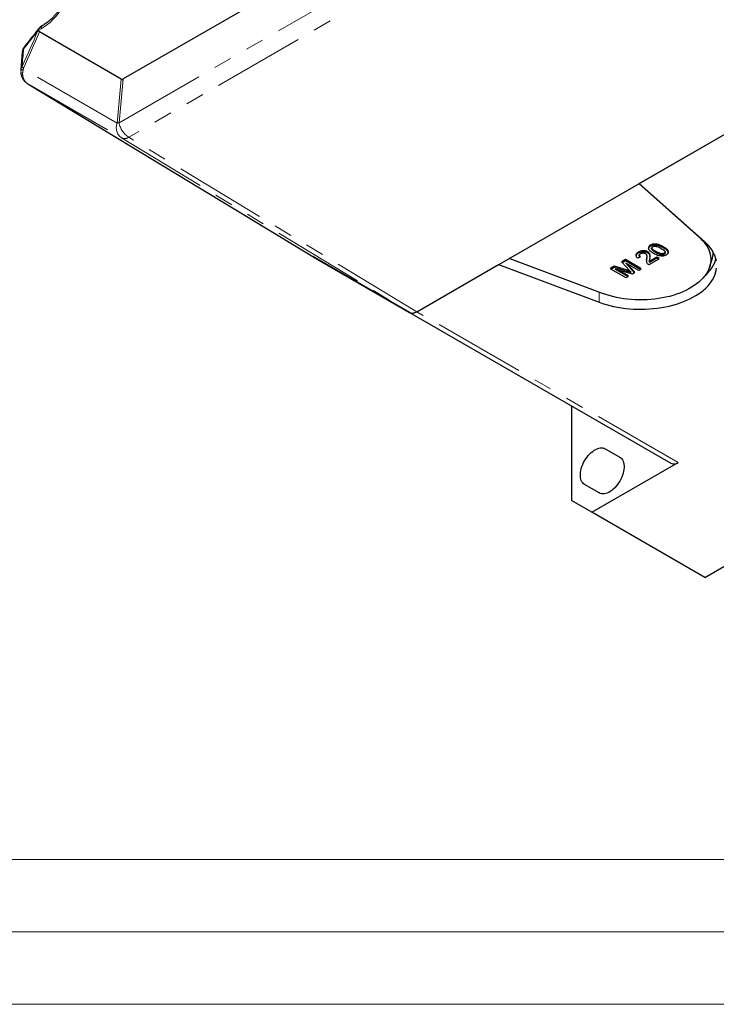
# Model space of a CAD drawing. Header units: millimetres. Extents: x 10 to 1195, y 10 to 830.
# Tile 13 of 21: x 889 to 986, y 158 to 294. Entities that reach past the tile are written whole.
import ezdxf

# ---------------------------------------------------------------- set-up
doc = ezdxf.new("R2010")
doc.units = ezdxf.units.MM
doc.header["$LTSCALE"] = 2
doc.linetypes.add('PHANTOM', pattern=[12.7, 6.35, -1.27, 1.27, -1.27, 1.27, -1.27])

# ---------------------------------------------------------------- blocks, each defined once
blk = doc.blocks.new('Block10')
at = {"color": 7, "linetype": 'Continuous', "lineweight": 18}
for p, q in [((820, 178.1), (445.6, 178.1)), ((820, 168.1), (445.6, 168.1)), ((820, 158.1), (445.6, 158.1))]:
    blk.add_line(p, q, dxfattribs=at)

msp = doc.modelspace()

# ---------------------------------------------------------------- linework, layer by layer
at = {"color": 7, "linetype": 'Continuous', "lineweight": 25}
for p, q in [((1011.893, 348.264), (903.746, 285.832)), ((944.263, 253.705), (1056.229, 318.342)), ((892.099, 292.545), (892.099, 292.562)), ((903.487, 285.806), (892.205, 292.321)), ((892.619, 293.2), (892.339, 293.038)), ((889.816, 289.534), (889.622, 287.077)), ((890.578, 285.164), (929.917, 261.313)), ((890.59, 285.157), (890.578, 285.164)), ((974.939, 271.414), (990.551, 280.427)), ((974.902, 271.393), (983.261, 263.962)), ((983.95, 263.404), (974.939, 271.414)), ((976.25, 262.594), (976.25, 262.431)), ((976.517, 262.773), (976.517, 262.936)), ((976.622, 262.383), (976.622, 262.468)), ((943.263, 253.606), (929.929, 261.307)), ((929.949, 261.295), (943.263, 253.606)), ((969.872, 256.233), (957.001, 261.059)), ((974.534, 261.585), (974.534, 261.421)), ((975.076, 261.219), (974.776, 261.077)), ((974.858, 261.815), (974.858, 261.979)), ((975.076, 261.219), (975.076, 261.382)), ((975.973, 260.858), (975.997, 261.103)), ((975.997, 261.103), (976.022, 261.322)), ((975.997, 260.939), (975.997, 261.103)), ((976.096, 261.854), (976.096, 262.017)), ((977.659, 260.983), (976.272, 260.183)), ((976.35, 260.705), (977.387, 261.304)), ((976.35, 260.541), (977.387, 261.14)), ((976.405, 261.33), (976.405, 261.494)), ((977.183, 261.917), (977.183, 262.081)), ((977.387, 261.304), (977.659, 261.147)), ((977.387, 261.14), (977.387, 261.304)), ((977.387, 261.14), (977.659, 260.983)), ((977.659, 260.983), (977.659, 261.147)), ((978.421, 261.674), (978.421, 261.837)), ((978.933, 261.873), (978.933, 262.036)), ((944.263, 253.705), (955.549, 260.221)), ((955.549, 260.221), (969.425, 255.019)), ((971.023, 259.765), (971.473, 260.025)), ((971.023, 259.602), (971.473, 259.861)), ((971.023, 259.602), (971.023, 259.765)), ((971.473, 260.025), (973.436, 259.439)), ((971.473, 259.861), (971.473, 260.025)), ((971.473, 259.861), (973.436, 259.276)), ((972.617, 260.685), (973.063, 260.942)), ((972.617, 260.522), (973.063, 260.779)), ((972.617, 260.522), (972.617, 260.685)), ((973.61, 259.406), (972.617, 260.522)), ((973.063, 260.942), (975.184, 259.718)), ((973.063, 260.779), (973.063, 260.942)), ((973.063, 260.779), (975.184, 259.555)), ((974.885, 259.382), (973.09, 260.418)), ((973.09, 260.418), (974.319, 259.055)), ((973.397, 260.241), (974.319, 259.218)), ((975.184, 259.555), (975.184, 259.718)), ((975.969, 260.858), (975.969, 260.695)), ((976.35, 260.541), (976.35, 260.705)), ((984.647, 259.86), (984.963, 260.805)), ((973.145, 258.377), (971.023, 259.602)), ((974.006, 258.875), (971.649, 259.586)), ((971.649, 259.586), (973.444, 258.55)), ((972.242, 259.407), (973.444, 258.713)), ((973.444, 258.55), (973.145, 258.377)), ((973.436, 259.439), (973.635, 259.379)), ((973.444, 258.55), (973.444, 258.713)), ((974.319, 259.055), (974.006, 258.875)), ((974.319, 259.055), (974.319, 259.218)), ((975.184, 259.555), (974.885, 259.382)), ((943.263, 253.606), (979.326, 232.788)), ((965.598, 240.713), (965.598, 227.651)), ((983.982, 217.037), (1017.924, 236.631)), ((970.265, 234.779), (972.265, 233.624)), ((968.426, 226.017), (980.326, 232.887)), ((969.415, 228.687), (967.415, 229.842)), ((968.426, 226.017), (965.598, 227.651)), ((983.982, 217.037), (968.426, 226.017))]:
    msp.add_line(p, q, dxfattribs=at)
at = {"color": 7, "linetype": 'PHANTOM', "lineweight": 18}
for p, q in [((903.174, 279.777), (1014.561, 344.079)), ((1015.902, 342.095), (904.515, 277.792)), ((891.985, 292.491), (892.099, 292.545)), ((892.099, 292.562), (892.412, 292.743)), ((902.915, 279.751), (889.971, 287.226)), ((903.487, 285.806), (902.915, 279.751)), ((903.174, 279.777), (903.746, 285.832)), ((890.59, 285.157), (903.515, 277.693)), ((929.929, 261.307), (890.59, 285.157)), ((903.515, 277.693), (943.263, 253.606)), ((944.263, 253.705), (904.515, 277.792)), ((983.272, 264.006), (983.261, 263.962)), ((978.272, 262.545), (978.272, 262.708)), ((973.436, 259.276), (973.436, 259.439)), ((969.425, 256.401), (969.425, 255.019)), ((980.326, 232.887), (944.263, 253.705))]:
    msp.add_line(p, q, dxfattribs=at)
at = {"color": 7, "linetype": 'PHANTOM', "lineweight": 18, "flags": 128}
for points in [[(892.412, 292.743), (892.725, 292.935), (893.036, 293.152), (893.344, 293.39), (893.648, 293.651), (893.946, 293.932), (894.238, 294.231), (894.521, 294.549), (894.794, 294.882), (895.056, 295.231), (895.306, 295.592), (895.543, 295.964), (895.765, 296.347), (895.972, 296.737), (896.163, 297.133), (896.336, 297.534), (896.492, 297.937), (896.628, 298.341), (896.745, 298.744), (896.843, 299.143), (896.919, 299.537), (896.976, 299.925), (897.011, 300.304), (897.025, 300.673), (897.018, 301.03), (896.989, 301.374), (896.94, 301.702), (896.87, 302.013), (896.779, 302.307), (896.669, 302.58), (896.538, 302.834), (896.389, 303.065), (896.221, 303.273), (896.036, 303.457), (895.835, 303.617), (895.617, 303.751), (895.385, 303.859), (895.139, 303.94), (894.881, 303.995), (894.611, 304.022), (894.331, 304.021), (894.043, 303.994)], [(891.985, 292.491), (891.714, 291.874), (891.442, 291.257), (891.17, 290.641), (890.898, 290.025), (890.625, 289.41), (890.351, 288.795), (890.078, 288.18), (889.804, 287.566)], [(889.984, 287.309), (890.263, 287.934), (890.542, 288.559), (890.82, 289.185), (891.098, 289.812), (891.375, 290.439), (891.652, 291.066), (891.928, 291.693), (892.205, 292.321)], [(889.994, 289.971), (890.243, 290.285), (890.493, 290.6), (890.742, 290.915), (890.991, 291.23), (891.24, 291.545), (891.489, 291.86), (891.737, 292.176), (891.985, 292.491)], [(889.804, 287.566), (889.828, 287.866), (889.852, 288.167), (889.875, 288.467), (889.899, 288.768), (889.923, 289.068), (889.947, 289.369), (889.97, 289.67), (889.994, 289.971)], [(889.971, 287.226), (889.881, 287.195), (889.802, 287.161), (889.737, 287.125), (889.686, 287.088), (889.648, 287.049), (889.625, 287.01), (889.616, 286.969), (889.616, 286.967)]]:
    msp.add_lwpolyline(points, dxfattribs=at)
at = {"color": 7, "linetype": 'Continuous', "lineweight": 25, "flags": 128}
for points in [[(983.261, 263.962), (983.541, 263.697), (983.795, 263.424), (984.023, 263.142), (984.223, 262.854), (984.395, 262.56), (984.539, 262.261), (984.653, 261.958), (984.739, 261.651), (984.794, 261.342), (984.82, 261.032), (984.816, 260.722), (984.782, 260.412), (984.719, 260.104), (984.625, 259.798), (984.503, 259.496), (984.352, 259.198), (984.172, 258.905), (983.964, 258.619), (983.729, 258.34), (983.468, 258.069), (983.181, 257.806), (982.869, 257.553), (982.533, 257.311), (982.175, 257.079), (981.795, 256.86), (981.394, 256.653), (980.974, 256.459), (980.536, 256.279), (980.081, 256.113), (979.611, 255.963), (979.127, 255.827), (978.631, 255.707), (978.125, 255.603), (977.609, 255.516), (977.085, 255.445), (976.555, 255.391), (976.022, 255.355), (975.485, 255.335), (974.947, 255.333), (974.41, 255.348), (973.875, 255.38), (973.344, 255.429), (972.819, 255.495), (972.301, 255.578), (971.791, 255.678), (971.292, 255.793), (970.805, 255.924), (970.331, 256.071), (969.872, 256.233)], [(985.596, 260.68), (985.528, 261.001), (985.43, 261.32), (985.302, 261.635), (985.146, 261.946), (984.962, 262.251), (984.749, 262.551), (984.509, 262.843), (984.242, 263.128), (983.95, 263.404)], [(969.425, 255.019), (969.903, 254.85), (970.396, 254.696), (970.902, 254.557), (971.421, 254.435), (971.95, 254.328), (972.489, 254.238), (973.034, 254.164), (973.586, 254.108), (974.143, 254.068), (974.702, 254.046), (975.262, 254.041), (975.822, 254.054), (976.38, 254.083), (976.935, 254.13), (977.485, 254.193), (978.027, 254.274), (978.562, 254.371), (979.087, 254.485), (979.601, 254.614), (980.102, 254.759), (980.588, 254.92), (981.06, 255.095), (981.514, 255.284), (981.951, 255.487), (982.367, 255.703), (982.764, 255.932), (983.138, 256.173), (983.49, 256.425), (983.818, 256.687), (984.122, 256.959), (984.399, 257.24), (984.651, 257.529), (984.875, 257.826), (985.072, 258.129), (985.24, 258.438), (985.379, 258.751), (985.49, 259.068), (985.571, 259.388), (985.622, 259.711)], [(967.415, 229.842), (967.274, 229.942), (967.15, 230.067), (967.045, 230.217), (966.959, 230.39), (966.894, 230.584), (966.85, 230.797), (966.828, 231.027), (966.828, 231.27), (966.85, 231.525), (966.894, 231.789), (966.959, 232.058), (967.045, 232.33), (967.15, 232.602), (967.274, 232.871), (967.415, 233.133), (967.572, 233.387), (967.743, 233.629), (967.925, 233.856), (968.118, 234.066), (968.319, 234.257), (968.525, 234.427), (968.735, 234.574), (968.946, 234.695), (969.156, 234.791), (969.362, 234.859), (969.563, 234.9), (969.755, 234.912), (969.938, 234.896), (970.109, 234.851), (970.265, 234.779)], [(972.265, 233.624), (972.406, 233.524), (972.53, 233.399), (972.636, 233.249), (972.722, 233.076), (972.787, 232.882), (972.831, 232.669), (972.853, 232.439), (972.853, 232.196), (972.831, 231.941), (972.787, 231.677), (972.722, 231.408), (972.636, 231.136), (972.53, 230.864), (972.406, 230.595), (972.265, 230.333), (972.109, 230.079), (971.938, 229.837), (971.755, 229.61), (971.563, 229.4), (971.362, 229.209), (971.156, 229.039), (970.946, 228.892), (970.735, 228.771), (970.525, 228.675), (970.319, 228.607), (970.118, 228.566), (969.925, 228.554), (969.743, 228.57), (969.572, 228.615), (969.415, 228.687)]]:
    msp.add_lwpolyline(points, dxfattribs=at)
at = {"color": 7, "linetype": 'PHANTOM', "lineweight": 18}
for centre, radius, start, end in [((892.577, 292.442), 0.594, 142.37659, 175.30916), ((892.903, 292.796), 0.494, 125.11282, 186.23355), ((890.584, 289.922), 0.593, 141.97249, 175.33269), ((890.619, 287.946), 0.899, 204.98723, 225.11335), ((890.155, 285.715), 0.134, 220.62495, 268.76057), ((904.528, 279.105), 1.738, 158.18459, 234.34156), ((903.381, 276.36), 3.423, 93.47468, 97.82954), ((906.243, 280.406), 3.133, 191.57863, 236.53166), ((903.928, 278.62), 1.014, 245.9633, 305.34092)]:
    msp.add_arc(centre, radius, start, end, dxfattribs=at)
at = {"color": 7, "linetype": 'Continuous', "lineweight": 25}
for centre, radius, start, end in [((980.802, 262.383), 4.924, 309.60549, 343.69209), ((981.709, 261.905), 3.434, 341.31741, 0.76836), ((943.677, 254.523), 1.006, 245.68605, 305.61817), ((979.74, 233.704), 1.006, 245.68605, 305.61817)]:
    msp.add_arc(centre, radius, start, end, dxfattribs=at)
at = {"color": 7, "linetype": 'PHANTOM', "lineweight": 18}
msp.add_ellipse((891.565, 286.904), major_axis=(0.849, 1.813), ratio=0.8137477, start_param=2.6848651, end_param=3.0544864, dxfattribs=at)
at = {"color": 7, "linetype": 'Continuous', "lineweight": 25}
for centre, major_axis, ratio, start_param, end_param in [((905.857, 293.361), (2.331, 7.572), 0.1531307, 3.1065594, 3.3049763), ((930.879, 262.952), (0.95, 1.646), 0.5773087, 3.1292513, 3.1415745), ((944.263, 255.339), (1, 1.732), 0.5773087, 3.1414483, 3.9267203)]:
    msp.add_ellipse(centre, major_axis=major_axis, ratio=ratio, start_param=start_param, end_param=end_param, dxfattribs=at)
for points, knots in [([(895.902, 302.43), (895.914, 302.424), (895.977, 302.389), (896.074, 302.31), (896.193, 302.192), (896.3, 302.056), (896.398, 301.899), (896.487, 301.716), (896.564, 301.516), (896.626, 301.298), (896.676, 301.062), (896.711, 300.809), (896.73, 300.539), (896.734, 300.254), (896.722, 299.955), (896.693, 299.644), (896.648, 299.322), (896.585, 298.991), (896.504, 298.653), (896.407, 298.309), (896.293, 297.961), (896.163, 297.611), (896.017, 297.262), (895.856, 296.915), (895.681, 296.571), (895.492, 296.233), (895.291, 295.903), (895.078, 295.582), (894.855, 295.271), (894.623, 294.973), (894.383, 294.689), (894.137, 294.42), (893.886, 294.168), (893.632, 293.934), (893.376, 293.719), (893.119, 293.523), (892.866, 293.348), (892.701, 293.249), (892.619, 293.2)], [0, 0, 0, 0, 0.00800334, 0.04411485, 0.07477248, 0.10374194, 0.13449204, 0.16388055, 0.19237365, 0.22033264, 0.24799299, 0.27550776, 0.30297592, 0.33044842, 0.35796423, 0.38554973, 0.41321821, 0.44097407, 0.46881575, 0.49673769, 0.52473177, 0.55278828, 0.5808965, 0.60904515, 0.63722266, 0.66541729, 0.69361722, 0.7218081, 0.7499766, 0.77811085, 0.80619902, 0.83422951, 0.86219106, 0.89007315, 0.91786653, 0.94556396, 0.97316144, 1, 1, 1, 1]), ([(892.108, 292.807), (891.602, 292.164), (890.939, 291.324), (890.274, 290.485), (890.118, 290.288)], [0, 0, 0, 0, 0.7647331, 1, 1, 1, 1]), ([(892.099, 292.562), (892.101, 292.606), (892.105, 292.695), (892.14, 292.812), (892.196, 292.914), (892.263, 292.99), (892.318, 293.023), (892.34, 293.036)], [0, 0, 0, 0, 0.2094601, 0.4250184, 0.6344719, 0.8499477, 1, 1, 1, 1]), ([(892.205, 292.321), (892.179, 292.342), (892.129, 292.384), (892.105, 292.474), (892.1, 292.531), (892.099, 292.545)], [0, 0, 0, 0, 0.4315437, 0.8620608, 1, 1, 1, 1]), ([(892.235, 292.952), (892.201, 292.916), (892.155, 292.868), (892.117, 292.817), (892.107, 292.804)], [0, 0, 0, 0, 0.7567573, 1, 1, 1, 1]), ([(890.119, 290.286), (890.094, 290.253), (890.03, 290.173), (889.95, 290.031), (889.878, 289.858), (889.832, 289.691), (889.823, 289.58), (889.819, 289.534)], [0, 0, 0, 0, 0.1506251, 0.3746458, 0.5947581, 0.8332334, 1, 1, 1, 1]), ([(889.615, 286.866), (889.617, 286.8), (889.623, 286.662), (889.657, 286.455), (889.714, 286.245), (889.796, 286.035), (889.907, 285.831), (889.996, 285.693), (890.051, 285.631), (890.053, 285.628)], [0, 0, 0, 0, 0.1478842, 0.3083799, 0.470997, 0.6344519, 0.8143927, 0.9912087, 1, 1, 1, 1]), ([(889.623, 287.077), (889.62, 287.044), (889.616, 287.007), (889.616, 286.971), (889.616, 286.968)], [0, 0, 0, 0, 0.90239146, 1, 1, 1, 1]), ([(890.053, 285.628), (890.084, 285.59), (890.162, 285.496), (890.301, 285.363), (890.446, 285.248), (890.542, 285.187), (890.578, 285.164)], [0, 0, 0, 0, 0.2108279, 0.517386, 0.8155588, 1, 1, 1, 1]), ([(976.912, 261.76), (976.834, 261.807), (976.676, 261.901), (976.47, 262.057), (976.319, 262.215), (976.244, 262.374), (976.251, 262.523), (976.348, 262.663), (976.461, 262.736), (976.517, 262.773)], [0, 0, 0, 0, 0.1669898, 0.3339166, 0.5006506, 0.6256482, 0.7503477, 0.87505, 1, 1, 1, 1]), ([(976.26, 262.594), (976.259, 262.625), (976.257, 262.704), (976.35, 262.826), (976.461, 262.9), (976.517, 262.936)], [0, 0, 0, 0, 0.2374336, 0.6183386, 1, 1, 1, 1]), ([(976.517, 262.936), (976.581, 262.969), (976.709, 263.034), (976.949, 263.089), (977.209, 263.097), (977.48, 263.046), (977.758, 262.965), (978.028, 262.844), (978.191, 262.754), (978.272, 262.708)], [0, 0, 0, 0, 0.1249588, 0.2498149, 0.3744551, 0.4994561, 0.66625, 0.8330594, 1, 1, 1, 1]), ([(976.517, 262.773), (976.581, 262.806), (976.709, 262.87), (976.949, 262.926), (977.209, 262.934), (977.48, 262.883), (977.758, 262.801), (978.028, 262.681), (978.191, 262.59), (978.272, 262.545)], [0, 0, 0, 0, 0.1249588, 0.2498149, 0.3744551, 0.4994561, 0.66625, 0.8330594, 1, 1, 1, 1]), ([(976.759, 262.63), (976.73, 262.611), (976.673, 262.573), (976.613, 262.488), (976.619, 262.423), (976.622, 262.383)], [0, 0, 0, 0, 0.2804532, 0.5606885, 1, 1, 1, 1]), ([(976.622, 262.383), (976.654, 262.333), (976.717, 262.232), (976.919, 262.078), (977.083, 261.978), (977.183, 261.917)], [0, 0, 0, 0, 0.2793042, 0.5595236, 1, 1, 1, 1]), ([(976.642, 262.519), (976.668, 262.478), (976.726, 262.386), (976.92, 262.242), (977.083, 262.142), (977.183, 262.081)], [0, 0, 0, 0, 0.23929928, 0.53507338, 1, 1, 1, 1]), ([(977.999, 262.388), (977.911, 262.437), (977.736, 262.535), (977.493, 262.643), (977.271, 262.705), (977.087, 262.718), (976.901, 262.698), (976.806, 262.653), (976.759, 262.63)], [0, 0, 0, 0, 0.2505228, 0.5008004, 0.6258653, 0.7507402, 0.8753672, 1, 1, 1, 1]), ([(978.421, 261.674), (978.459, 261.702), (978.537, 261.757), (978.568, 261.864), (978.549, 261.97), (978.439, 262.097), (978.253, 262.237), (978.084, 262.338), (977.999, 262.388)], [0, 0, 0, 0, 0.1245442, 0.2491961, 0.3740508, 0.4991413, 0.7494522, 1, 1, 1, 1]), ([(978.272, 262.708), (978.35, 262.661), (978.507, 262.567), (978.716, 262.411), (978.86, 262.253), (978.934, 262.123), (978.926, 262.055), (978.923, 262.036)], [0, 0, 0, 0, 0.2477967, 0.4955078, 0.7429425, 0.9283951, 1, 1, 1, 1]), ([(978.272, 262.545), (978.351, 262.498), (978.507, 262.404), (978.714, 262.248), (978.864, 262.09), (978.939, 261.931), (978.932, 261.782), (978.835, 261.643), (978.722, 261.569), (978.666, 261.533)], [0, 0, 0, 0, 0.1669755, 0.3338934, 0.500625, 0.6255906, 0.7503089, 0.8750361, 1, 1, 1, 1]), ([(974.776, 261.077), (974.723, 261.119), (974.617, 261.201), (974.528, 261.35), (974.532, 261.496), (974.605, 261.622), (974.715, 261.726), (974.81, 261.786), (974.858, 261.815)], [0, 0, 0, 0, 0.1867895, 0.3732527, 0.5595398, 0.706249, 0.853072, 1, 1, 1, 1]), ([(974.545, 261.585), (974.543, 261.613), (974.539, 261.681), (974.607, 261.785), (974.715, 261.89), (974.81, 261.949), (974.858, 261.979)], [0, 0, 0, 0, 0.1870333, 0.4578175, 0.7288118, 1, 1, 1, 1]), ([(974.858, 261.979), (974.922, 262.012), (975.051, 262.08), (975.289, 262.145), (975.532, 262.163), (975.753, 262.144), (975.943, 262.096), (976.045, 262.044), (976.096, 262.017)], [0, 0, 0, 0, 0.1868759, 0.3734537, 0.5598849, 0.7066125, 0.8532307, 1, 1, 1, 1]), ([(974.858, 261.815), (974.922, 261.849), (975.051, 261.916), (975.289, 261.982), (975.532, 262), (975.753, 261.98), (975.943, 261.933), (976.045, 261.88), (976.096, 261.854)], [0, 0, 0, 0, 0.1868759, 0.3734537, 0.5598849, 0.7066125, 0.8532307, 1, 1, 1, 1]), ([(975.097, 261.671), (975.06, 261.647), (974.986, 261.6), (974.917, 261.512), (974.896, 261.41), (974.948, 261.304), (975.033, 261.247), (975.076, 261.219)], [0, 0, 0, 0, 0.1871544, 0.3739129, 0.56051, 0.779886, 1, 1, 1, 1]), ([(974.935, 261.523), (974.942, 261.506), (974.963, 261.451), (975.03, 261.41), (975.076, 261.382)], [0, 0, 0, 0, 0.3219208, 1, 1, 1, 1]), ([(975.827, 261.696), (975.788, 261.715), (975.71, 261.753), (975.559, 261.777), (975.396, 261.775), (975.232, 261.74), (975.142, 261.694), (975.097, 261.671)], [0, 0, 0, 0, 0.1866813, 0.3732083, 0.5599286, 0.7797023, 1, 1, 1, 1]), ([(975.997, 260.939), (976.006, 261.012), (976.026, 261.158), (976.033, 261.343), (976.006, 261.492), (975.951, 261.605), (975.868, 261.665), (975.827, 261.696)], [0, 0, 0, 0, 0.2803302, 0.5605864, 0.7073095, 0.8538564, 1, 1, 1, 1]), ([(976.096, 262.017), (976.158, 261.975), (976.281, 261.89), (976.371, 261.73), (976.405, 261.597), (976.402, 261.517), (976.401, 261.494)], [0, 0, 0, 0, 0.2909833, 0.5822169, 0.8739866, 1, 1, 1, 1]), ([(976.096, 261.854), (976.158, 261.812), (976.281, 261.726), (976.372, 261.566), (976.41, 261.392), (976.403, 261.206), (976.386, 261.077), (976.378, 261.012)], [0, 0, 0, 0, 0.1862664, 0.3726929, 0.5594627, 0.7797011, 1, 1, 1, 1]), ([(976.378, 261.012), (976.363, 260.924), (976.342, 260.802), (976.325, 260.644), (976.342, 260.576), (976.35, 260.541)], [0, 0, 0, 0, 0.5600596, 0.7800879, 1, 1, 1, 1]), ([(977.987, 261.377), (977.871, 261.395), (977.638, 261.429), (977.356, 261.536), (977.115, 261.646), (976.98, 261.722), (976.912, 261.76)], [0, 0, 0, 0, 0.2794656, 0.5594948, 0.7797303, 1, 1, 1, 1]), ([(977.183, 262.081), (977.271, 262.032), (977.446, 261.934), (977.688, 261.827), (977.908, 261.763), (978.092, 261.752), (978.278, 261.77), (978.373, 261.815), (978.421, 261.837)], [0, 0, 0, 0, 0.2505245, 0.5008087, 0.6259018, 0.7507609, 0.8754149, 1, 1, 1, 1]), ([(977.183, 261.917), (977.271, 261.868), (977.446, 261.771), (977.688, 261.663), (977.908, 261.6), (978.092, 261.589), (978.278, 261.607), (978.373, 261.652), (978.421, 261.674)], [0, 0, 0, 0, 0.2505245, 0.5008087, 0.6259018, 0.7507609, 0.8754149, 1, 1, 1, 1]), ([(978.666, 261.533), (978.613, 261.505), (978.509, 261.451), (978.331, 261.399), (978.154, 261.375), (978.043, 261.376), (977.987, 261.377)], [0, 0, 0, 0, 0.2800949, 0.5599236, 0.7799974, 1, 1, 1, 1]), ([(978.421, 261.837), (978.462, 261.864), (978.521, 261.903), (978.534, 261.953), (978.538, 261.968)], [0, 0, 0, 0, 0.7017187, 1, 1, 1, 1]), ([(976.112, 260.308), (976.073, 260.364), (975.994, 260.475), (975.956, 260.691), (975.981, 260.845), (975.997, 260.939)], [0, 0, 0, 0, 0.279802, 0.5597811, 1, 1, 1, 1]), ([(976.272, 260.183), (976.237, 260.204), (976.174, 260.242), (976.131, 260.288), (976.112, 260.308)], [0, 0, 0, 0, 0.5599563, 1, 1, 1, 1]), ([(973.436, 259.276), (973.512, 259.253), (973.649, 259.212), (973.784, 259.17), (973.843, 259.151)], [0, 0, 0, 0, 0.5600019, 1, 1, 1, 1]), ([(973.843, 259.151), (973.799, 259.199), (973.721, 259.283), (973.644, 259.368), (973.61, 259.406)], [0, 0, 0, 0, 0.5599969, 1, 1, 1, 1])]:
    msp.add_open_spline(points, degree=3, knots=knots, dxfattribs=at)
at = {"color": 7, "linetype": 'PHANTOM', "lineweight": 18}
for points, knots in [([(889.82, 289.534), (889.82, 289.546), (889.817, 289.627), (889.867, 289.777), (889.951, 289.905), (889.994, 289.971)], [0, 0, 0, 0, 0.0791767, 0.5311957, 1, 1, 1, 1]), ([(889.804, 287.566), (889.759, 287.493), (889.679, 287.36), (889.629, 287.191), (889.627, 287.099), (889.627, 287.076)], [0, 0, 0, 0, 0.4799419, 0.8749926, 1, 1, 1, 1]), ([(890.152, 285.581), (890.113, 285.645), (890.035, 285.773), (889.944, 286.008), (889.881, 286.285), (889.864, 286.596), (889.89, 286.914), (889.944, 287.121), (889.971, 287.226)], [0, 0, 0, 0, 0.14073224, 0.28390083, 0.46335469, 0.64795934, 0.82165088, 1, 1, 1, 1]), ([(889.971, 287.226), (889.972, 287.246), (889.973, 287.274), (889.982, 287.301), (889.984, 287.309)], [0, 0, 0, 0, 0.70881828, 1, 1, 1, 1])]:
    msp.add_open_spline(points, degree=3, knots=knots, dxfattribs=at)

# ---------------------------------------------------------------- block references
at = {"color": 7, "linetype": 'Continuous'}
msp.add_blockref('Block10', (348.007, 0), dxfattribs=at)

doc.saveas('drawing.dxf')
